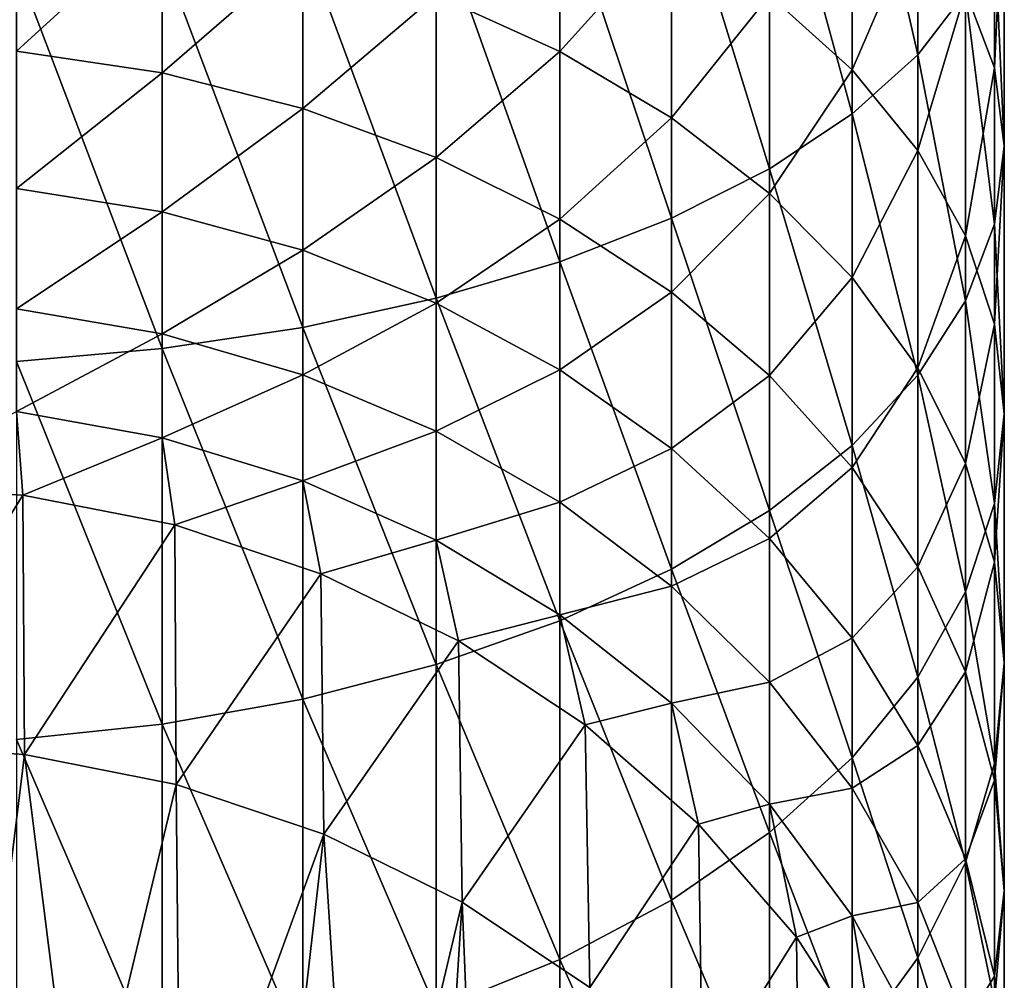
# Model space of a CAD drawing. Header units: metres. Extents: x -22 to 80, y -171 to 22.
# Tile 24 of 77: x 2 to 12, y -151 to -141. Entities that reach past the tile are written whole.
import ezdxf

# ---------------------------------------------------------------- set-up
doc = ezdxf.new("R2010")
doc.units = ezdxf.units.M
doc.layers.add('solid_12421142', color=7, linetype='CONTINUOUS')

msp = doc.modelspace()

# ---------------------------------------------------------------- linework, layer by layer
at = {"layer": 'solid_12421142'}
for points in [[(11.086555, -137.890884, 254.631195), (10.392304, -138.392242, 255.946686), (11.086555, -141.438904, 253.08139)], [(11.086555, -137.890884, 254.631195), (11.086555, -141.438904, 253.08139), (11.59111, -140.779648, 251.749222)], [(10.392304, -138.392242, 255.946686), (9.52024, -138.85704, 257.16626), (10.392304, -142.063309, 254.34314)], [(10.392304, -138.392242, 255.946686), (10.392304, -142.063309, 254.34314), (11.086555, -141.438904, 253.08139)], [(11.897338, -138.707397, 247.561768), (11.897338, -141.578171, 245.966339), (11.59111, -140.766983, 244.657883)], [(11.897338, -138.707397, 247.561768), (12, -139.4021, 248.965591), (11.897338, -141.578171, 245.966339)], [(9.52024, -138.85704, 257.16626), (8.485281, -139.277313, 258.269043), (9.52024, -142.642181, 255.512878)], [(9.52024, -138.85704, 257.16626), (9.52024, -142.642181, 255.512878), (10.392304, -142.063309, 254.34314)], [(10.392304, -139.242035, 242.198044), (10.392304, -141.599365, 240.57608), (9.52024, -140.809128, 239.537369)], [(10.392304, -139.242035, 242.198044), (11.086555, -139.98381, 243.394577), (10.392304, -141.599365, 240.57608)], [(8.485281, -139.277313, 258.269043), (7.305137, -139.645889, 259.236145), (8.485281, -143.165604, 256.570587)], [(8.485281, -139.277313, 258.269043), (8.485281, -143.165604, 256.570587), (9.52024, -142.642181, 255.512878)], [(12, -139.4021, 248.965591), (12, -142.403458, 247.297592), (11.897338, -141.578171, 245.966339)], [(12, -139.4021, 248.965591), (11.897338, -140.096817, 250.369415), (12, -142.403458, 247.297592)], [(7.305137, -139.467926, 237.77446), (7.305137, -141.402786, 236.151108), (6, -140.811035, 235.510529)], [(7.305137, -139.467926, 237.77446), (8.485281, -140.094574, 238.598145), (7.305137, -141.402786, 236.151108)], [(7.305137, -139.645889, 259.236145), (6, -139.956467, 260.051025), (7.305137, -143.624649, 257.498199)], [(7.305137, -139.645889, 259.236145), (7.305137, -143.624649, 257.498199), (8.485281, -143.165604, 256.570587)], [(1.566314, -139.789795, 234.404999), (3.105829, -139.997589, 234.629944), (1.566314, -141.402176, 232.766296)], [(6, -139.956467, 260.051025), (4.592201, -140.203705, 260.699768), (6, -144.011444, 258.279785)], [(6, -139.956467, 260.051025), (6, -144.011444, 258.279785), (7.305137, -143.624649, 257.498199)], [(3.105829, -139.997589, 234.629944), (3.105829, -141.630447, 232.970413), (1.566314, -141.402176, 232.766296)], [(3.105829, -139.997589, 234.629944), (4.592201, -140.339951, 235.000565), (3.105829, -141.630447, 232.970413)], [(11.086555, -139.98381, 243.394577), (11.086555, -142.451767, 241.696487), (10.392304, -141.599365, 240.57608)], [(11.086555, -139.98381, 243.394577), (11.59111, -140.766983, 244.657883), (11.086555, -142.451767, 241.696487)], [(8.485281, -140.094574, 238.598145), (8.485281, -142.105057, 236.911331), (7.305137, -141.402786, 236.151108)], [(8.485281, -140.094574, 238.598145), (9.52024, -140.809128, 239.537369), (8.485281, -142.105057, 236.911331)], [(11.897338, -140.096817, 250.369415), (11.59111, -140.779648, 251.749222), (11.897338, -143.22876, 248.628845)], [(11.897338, -140.096817, 250.369415), (11.897338, -143.22876, 248.628845), (12, -142.403458, 247.297592)], [(4.592201, -140.203705, 260.699768), (3.105829, -140.383392, 261.171234), (4.592201, -144.319366, 258.902008)], [(4.592201, -140.203705, 260.699768), (4.592201, -144.319366, 258.902008), (6, -144.011444, 258.279785)], [(3.105829, -140.383392, 261.171234), (1.566314, -140.492447, 261.457397), (3.105829, -144.543152, 259.354218)], [(4.592201, -140.339951, 235.000565), (4.592201, -142.006561, 233.306732), (3.105829, -141.630447, 232.970413)], [(3.105829, -140.383392, 261.171234), (3.105829, -144.543152, 259.354218), (4.592201, -144.319366, 258.902008)], [(4.592201, -140.339951, 235.000565), (6, -140.811035, 235.510529), (4.592201, -142.006561, 233.306732)], [(1.566314, -140.492447, 261.457397), (1.566314, -144.67897, 259.628693), (3.105829, -144.543152, 259.354218)], [(6, -140.811035, 235.510529), (6, -142.524094, 233.769485), (4.592201, -142.006561, 233.306732)], [(6, -140.811035, 235.510529), (7.305137, -141.402786, 236.151108), (6, -142.524094, 233.769485)], [(9.52024, -140.809128, 239.537369), (9.52024, -142.905838, 237.778214), (8.485281, -142.105057, 236.911331)], [(9.52024, -140.809128, 239.537369), (10.392304, -141.599365, 240.57608), (9.52024, -142.905838, 237.778214)], [(11.59111, -140.766983, 244.657883), (11.59111, -143.35173, 242.87944), (11.086555, -142.451767, 241.696487)], [(11.59111, -140.779648, 251.749222), (11.086555, -141.438904, 253.08139), (11.59111, -144.039932, 249.937317)], [(11.59111, -140.766983, 244.657883), (11.897338, -141.578171, 245.966339), (11.59111, -143.35173, 242.87944)], [(11.59111, -140.779648, 251.749222), (11.59111, -144.039932, 249.937317), (11.897338, -143.22876, 248.628845)], [(1.566314, -141.402176, 232.766296), (3.105829, -141.630447, 232.970413), (1.566314, -142.851089, 230.98143)], [(7.305137, -141.402786, 236.151108), (7.305137, -143.174179, 234.350784), (6, -142.524094, 233.769485)], [(7.305137, -141.402786, 236.151108), (8.485281, -142.105057, 236.911331), (7.305137, -143.174179, 234.350784)], [(11.086555, -141.438904, 253.08139), (10.392304, -142.063309, 254.34314), (11.086555, -144.82312, 251.200623)], [(11.086555, -141.438904, 253.08139), (11.086555, -144.82312, 251.200623), (11.59111, -144.039932, 249.937317)], [(3.105829, -141.630447, 232.970413), (3.105829, -143.097778, 231.162872), (1.566314, -142.851089, 230.98143)], [(3.105829, -141.630447, 232.970413), (4.592201, -142.006561, 233.306732), (3.105829, -143.097778, 231.162872)], [(10.392304, -141.599365, 240.57608), (10.392304, -143.791443, 238.736908), (9.52024, -142.905838, 237.778214)], [(10.392304, -141.599365, 240.57608), (11.086555, -142.451767, 241.696487), (10.392304, -143.791443, 238.736908)], [(11.897338, -141.578171, 245.966339), (11.897338, -144.28389, 244.104675), (11.59111, -143.35173, 242.87944)], [(11.897338, -141.578171, 245.966339), (12, -142.403458, 247.297592), (11.897338, -144.28389, 244.104675)], [(4.592201, -142.006561, 233.306732), (4.592201, -143.504227, 231.461823), (3.105829, -143.097778, 231.162872)], [(4.592201, -142.006561, 233.306732), (6, -142.524094, 233.769485), (4.592201, -143.504227, 231.461823)], [(8.485281, -142.105057, 236.911331), (8.485281, -143.945679, 235.040649), (7.305137, -143.174179, 234.350784)], [(8.485281, -142.105057, 236.911331), (9.52024, -142.905838, 237.778214), (8.485281, -143.945679, 235.040649)], [(10.392304, -142.063309, 254.34314), (9.52024, -142.642181, 255.512878), (10.392304, -145.564896, 252.397141)], [(10.392304, -142.063309, 254.34314), (10.392304, -145.564896, 252.397141), (11.086555, -144.82312, 251.200623)], [(11.086555, -142.451767, 241.696487), (11.086555, -144.746704, 239.771011), (10.392304, -143.791443, 238.736908)], [(11.086555, -142.451767, 241.696487), (11.59111, -143.35173, 242.87944), (11.086555, -144.746704, 239.771011)], [(12, -142.403458, 247.297592), (12, -145.232254, 245.351242), (11.897338, -144.28389, 244.104675)], [(12, -142.403458, 247.297592), (11.897338, -143.22876, 248.628845), (12, -145.232254, 245.351242)], [(6, -142.524094, 233.769485), (6, -144.063477, 231.873169), (4.592201, -143.504227, 231.461823)], [(6, -142.524094, 233.769485), (7.305137, -143.174179, 234.350784), (6, -144.063477, 231.873169)], [(9.52024, -142.642181, 255.512878), (8.485281, -143.165604, 256.570587), (9.52024, -146.252579, 253.506409)], [(9.52024, -142.642181, 255.512878), (9.52024, -146.252579, 253.506409), (10.392304, -145.564896, 252.397141)], [(1.566314, -142.851089, 230.98143), (3.105829, -143.097778, 231.162872), (1.566314, -144.123367, 229.066635)], [(9.52024, -142.905838, 237.778214), (9.52024, -144.825409, 235.827286), (8.485281, -143.945679, 235.040649)], [(9.52024, -142.905838, 237.778214), (10.392304, -143.791443, 238.736908), (9.52024, -144.825409, 235.827286)], [(3.105829, -143.097778, 231.162872), (3.105829, -144.386215, 229.223755), (1.566314, -144.123367, 229.066635)], [(3.105829, -143.097778, 231.162872), (4.592201, -143.504227, 231.461823), (3.105829, -144.386215, 229.223755)], [(7.305137, -143.174179, 234.350784), (7.305137, -144.765991, 232.389877), (6, -144.063477, 231.873169)], [(8.485281, -143.165604, 256.570587), (7.305137, -143.624649, 257.498199), (8.485281, -146.87439, 254.509445)], [(7.305137, -143.174179, 234.350784), (8.485281, -143.945679, 235.040649), (7.305137, -144.765991, 232.389877)], [(8.485281, -143.165604, 256.570587), (8.485281, -146.87439, 254.509445), (9.52024, -146.252579, 253.506409)], [(11.897338, -143.22876, 248.628845), (11.59111, -144.039932, 249.937317), (11.897338, -146.180634, 246.597794)], [(11.897338, -143.22876, 248.628845), (11.897338, -146.180634, 246.597794), (12, -145.232254, 245.351242)], [(11.59111, -143.35173, 242.87944), (11.59111, -145.75528, 240.862823), (11.086555, -144.746704, 239.771011)], [(11.59111, -143.35173, 242.87944), (11.897338, -144.28389, 244.104675), (11.59111, -145.75528, 240.862823)], [(4.592201, -143.504227, 231.461823), (4.592201, -144.81929, 229.48262), (3.105829, -144.386215, 229.223755)], [(4.592201, -143.504227, 231.461823), (6, -144.063477, 231.873169), (4.592201, -144.81929, 229.48262)], [(7.305137, -143.624649, 257.498199), (6, -144.011444, 258.279785), (7.305137, -147.419724, 255.389084)], [(7.305137, -143.624649, 257.498199), (7.305137, -147.419724, 255.389084), (8.485281, -146.87439, 254.509445)], [(10.392304, -143.791443, 238.736908), (10.392304, -145.798325, 236.69725), (9.52024, -144.825409, 235.827286)], [(10.392304, -143.791443, 238.736908), (11.086555, -144.746704, 239.771011), (10.392304, -145.798325, 236.69725)], [(6, -144.011444, 258.279785), (4.592201, -144.319366, 258.902008), (6, -147.879211, 256.13028)], [(6, -144.011444, 258.279785), (6, -147.879211, 256.13028), (7.305137, -147.419724, 255.389084)], [(8.485281, -143.945679, 235.040649), (8.485281, -145.599701, 233.003113), (7.305137, -144.765991, 232.389877)], [(8.485281, -143.945679, 235.040649), (9.52024, -144.825409, 235.827286), (8.485281, -145.599701, 233.003113)], [(1.566314, -144.123367, 229.066635), (3.105829, -144.386215, 229.223755), (1.566314, -145.207428, 227.039352)], [(6, -144.063477, 231.873169), (6, -145.415207, 229.838821), (4.592201, -144.81929, 229.48262)], [(6, -144.063477, 231.873169), (7.305137, -144.765991, 232.389877), (6, -145.415207, 229.838821)], [(11.59111, -144.039932, 249.937317), (11.086555, -144.82312, 251.200623), (11.59111, -147.112778, 247.823044)], [(11.59111, -144.039932, 249.937317), (11.59111, -147.112778, 247.823044), (11.897338, -146.180634, 246.597794)], [(4.592201, -144.319366, 258.902008), (3.105829, -144.543152, 259.354218), (4.592201, -148.245026, 256.720337)], [(4.592201, -144.319366, 258.902008), (4.592201, -148.245026, 256.720337), (6, -147.879211, 256.13028)], [(11.897338, -144.28389, 244.104675), (11.897338, -146.799927, 241.993683), (11.59111, -145.75528, 240.862823)], [(11.897338, -144.28389, 244.104675), (12, -145.232254, 245.351242), (11.897338, -146.799927, 241.993683)], [(3.105829, -144.386215, 229.223755), (3.105829, -145.484055, 227.1707), (1.566314, -145.207428, 227.039352)], [(3.105829, -144.386215, 229.223755), (4.592201, -144.81929, 229.48262), (3.105829, -145.484055, 227.1707)], [(3.105829, -144.543152, 259.354218), (1.566314, -144.67897, 259.628693), (3.105829, -148.51088, 257.14917)], [(3.105829, -144.543152, 259.354218), (3.105829, -148.51088, 257.14917), (4.592201, -148.245026, 256.720337)], [(1.566314, -144.67897, 259.628693), (1.566314, -148.672226, 257.409424), (3.105829, -148.51088, 257.14917)], [(11.086555, -144.746704, 239.771011), (11.086555, -146.847763, 237.635635), (10.392304, -145.798325, 236.69725)], [(11.086555, -144.746704, 239.771011), (11.59111, -145.75528, 240.862823), (11.086555, -146.847763, 237.635635)], [(4.592201, -144.81929, 229.48262), (4.592201, -145.939819, 227.387146), (3.105829, -145.484055, 227.1707)], [(4.592201, -144.81929, 229.48262), (6, -145.415207, 229.838821), (4.592201, -145.939819, 227.387146)], [(7.305137, -144.765991, 232.389877), (7.305137, -146.163742, 230.286255), (6, -145.415207, 229.838821)], [(7.305137, -144.765991, 232.389877), (8.485281, -145.599701, 233.003113), (7.305137, -146.163742, 230.286255)], [(9.52024, -144.825409, 235.827286), (9.52024, -146.550385, 233.702362), (8.485281, -145.599701, 233.003113)], [(9.52024, -144.825409, 235.827286), (10.392304, -145.798325, 236.69725), (9.52024, -146.550385, 233.702362)], [(11.086555, -144.82312, 251.200623), (10.392304, -145.564896, 252.397141), (11.086555, -148.012756, 249.005981)], [(11.086555, -144.82312, 251.200623), (11.086555, -148.012756, 249.005981), (11.59111, -147.112778, 247.823044)], [(1.566314, -145.207428, 227.039352), (1.634, -146.09256, 224.947021), (0, -145.987534, 224.908798)], [(1.566314, -145.207428, 227.039352), (3.105829, -145.484055, 227.1707), (1.634, -146.09256, 224.947021)], [(12, -145.232254, 245.351242), (12, -147.862747, 243.144226), (11.897338, -146.799927, 241.993683)], [(12, -145.232254, 245.351242), (11.897338, -146.180634, 246.597794), (12, -147.862747, 243.144226)], [(3.105829, -145.484055, 227.1707), (3.237561, -146.405685, 225.060989), (1.634, -146.09256, 224.947021)], [(3.105829, -145.484055, 227.1707), (4.592201, -145.939819, 227.387146), (3.237561, -146.405685, 225.060989)], [(6, -145.415207, 229.838821), (6, -146.566956, 227.684937), (4.592201, -145.939819, 227.387146)], [(6, -145.415207, 229.838821), (7.305137, -146.163742, 230.286255), (6, -146.566956, 227.684937)], [(10.392304, -145.564896, 252.397141), (9.52024, -146.252579, 253.506409), (10.392304, -148.865158, 250.126389)], [(10.392304, -145.564896, 252.397141), (10.392304, -148.865158, 250.126389), (11.086555, -148.012756, 249.005981)], [(8.485281, -145.599701, 233.003113), (8.485281, -147.052094, 230.817261), (7.305137, -146.163742, 230.286255)], [(8.485281, -145.599701, 233.003113), (9.52024, -146.550385, 233.702362), (8.485281, -147.052094, 230.817261)], [(10.392304, -145.798325, 236.69725), (10.392304, -147.601761, 234.475662), (9.52024, -146.550385, 233.702362)], [(10.392304, -145.798325, 236.69725), (11.086555, -146.847763, 237.635635), (10.392304, -147.601761, 234.475662)], [(11.59111, -145.75528, 240.862823), (11.59111, -147.95578, 238.626404), (11.086555, -146.847763, 237.635635)], [(11.59111, -145.75528, 240.862823), (11.897338, -146.799927, 241.993683), (11.59111, -147.95578, 238.626404)], [(0, -148.723694, 217.391251), (0, -145.987534, 224.908798), (1.634, -146.09256, 224.947021)], [(4.592201, -145.939819, 227.387146), (4.780813, -146.921082, 225.248581), (3.237561, -146.405685, 225.060989)], [(4.592201, -145.939819, 227.387146), (6, -146.566956, 227.684937), (4.780813, -146.921082, 225.248581)], [(1.651214, -148.831238, 217.430405), (0, -148.723694, 217.391251), (1.634, -146.09256, 224.947021)], [(1.651214, -148.831238, 217.430405), (1.634, -146.09256, 224.947021), (3.237561, -146.405685, 225.060989)], [(7.305137, -146.163742, 230.286255), (7.305137, -147.354721, 228.059021), (6, -146.566956, 227.684937)], [(7.305137, -146.163742, 230.286255), (8.485281, -147.052094, 230.817261), (7.305137, -147.354721, 228.059021)], [(11.897338, -146.180634, 246.597794), (11.59111, -147.112778, 247.823044), (11.897338, -148.925568, 244.294769)], [(11.897338, -146.180634, 246.597794), (11.897338, -148.925568, 244.294769), (12, -147.862747, 243.144226)], [(9.52024, -146.252579, 253.506409), (8.485281, -146.87439, 254.509445), (9.52024, -149.655396, 251.1651)], [(9.52024, -146.252579, 253.506409), (9.52024, -149.655396, 251.1651), (10.392304, -148.865158, 250.126389)], [(3.252884, -149.146271, 217.545059), (1.651214, -148.831238, 217.430405), (3.237561, -146.405685, 225.060989)], [(3.252884, -149.146271, 217.545059), (3.237561, -146.405685, 225.060989), (4.780813, -146.921082, 225.248581)], [(6, -146.566956, 227.684937), (6.235007, -147.629135, 225.506287), (4.780813, -146.921082, 225.248581)], [(6, -146.566956, 227.684937), (7.305137, -147.354721, 228.059021), (6.235007, -147.629135, 225.506287)], [(9.52024, -146.550385, 233.702362), (9.52024, -148.065063, 231.42276), (8.485281, -147.052094, 230.817261)], [(9.52024, -146.550385, 233.702362), (10.392304, -147.601761, 234.475662), (9.52024, -148.065063, 231.42276)], [(11.897338, -146.799927, 241.993683), (11.897338, -149.103409, 239.652588), (11.59111, -147.95578, 238.626404)], [(11.897338, -146.799927, 241.993683), (12, -147.862747, 243.144226), (11.897338, -149.103409, 239.652588)], [(4.814118, -149.671906, 217.736374), (3.252884, -149.146271, 217.545059), (4.780813, -146.921082, 225.248581)], [(4.814118, -149.671906, 217.736374), (4.780813, -146.921082, 225.248581), (6.235007, -147.629135, 225.506287)], [(8.485281, -146.87439, 254.509445), (7.305137, -147.419724, 255.389084), (8.485281, -150.369949, 252.104324)], [(8.485281, -146.87439, 254.509445), (8.485281, -150.369949, 252.104324), (9.52024, -149.655396, 251.1651)], [(11.086555, -146.847763, 237.635635), (11.086555, -148.735825, 235.309799), (10.392304, -147.601761, 234.475662)], [(11.086555, -146.847763, 237.635635), (11.59111, -147.95578, 238.626404), (11.086555, -148.735825, 235.309799)], [(8.485281, -147.052094, 230.817261), (8.485281, -148.289627, 228.502975), (7.305137, -147.354721, 228.059021)], [(8.485281, -147.052094, 230.817261), (9.52024, -148.065063, 231.42276), (8.485281, -148.289627, 228.502975)], [(11.59111, -147.112778, 247.823044), (11.086555, -148.012756, 249.005981), (11.59111, -149.970215, 245.425613)], [(11.59111, -147.112778, 247.823044), (11.59111, -149.970215, 245.425613), (11.897338, -148.925568, 244.294769)], [(7.305137, -147.354721, 228.059021), (7.573055, -148.516678, 225.82933), (6.235007, -147.629135, 225.506287)], [(7.305137, -147.354721, 228.059021), (8.485281, -148.289627, 228.502975), (7.573055, -148.516678, 225.82933)], [(7.305137, -147.419724, 255.389084), (6, -147.879211, 256.13028), (7.305137, -150.996597, 252.928009)], [(7.305137, -147.419724, 255.389084), (7.305137, -150.996597, 252.928009), (8.485281, -150.369949, 252.104324)], [(6.274447, -150.388794, 217.997299), (4.814118, -149.671906, 217.736374), (6.235007, -147.629135, 225.506287)], [(6.274447, -150.388794, 217.997299), (6.235007, -147.629135, 225.506287), (7.573055, -148.516678, 225.82933)], [(10.392304, -147.601761, 234.475662), (10.392304, -149.185333, 232.092377), (9.52024, -148.065063, 231.42276)], [(10.392304, -147.601761, 234.475662), (11.086555, -148.735825, 235.309799), (10.392304, -149.185333, 232.092377)], [(6, -147.879211, 256.13028), (4.592201, -148.245026, 256.720337), (6, -151.524612, 253.62204)], [(6, -147.879211, 256.13028), (6, -151.524612, 253.62204), (7.305137, -150.996597, 252.928009)], [(12, -147.862747, 243.144226), (12, -150.271011, 240.69664), (11.897338, -149.103409, 239.652588)], [(12, -147.862747, 243.144226), (11.897338, -148.925568, 244.294769), (12, -150.271011, 240.69664)], [(11.59111, -147.95578, 238.626404), (11.59111, -149.933197, 236.190506), (11.086555, -148.735825, 235.309799)], [(11.59111, -147.95578, 238.626404), (11.897338, -149.103409, 239.652588), (11.59111, -149.933197, 236.190506)], [(9.52024, -148.065063, 231.42276), (9.52024, -149.355667, 229.009201), (8.485281, -148.289627, 228.502975)], [(9.52024, -148.065063, 231.42276), (10.392304, -149.185333, 232.092377), (9.52024, -149.355667, 229.009201)], [(11.086555, -148.012756, 249.005981), (10.392304, -148.865158, 250.126389), (11.086555, -150.97879, 246.517441)], [(11.086555, -148.012756, 249.005981), (11.086555, -150.97879, 246.517441), (11.59111, -149.970215, 245.425613)], [(4.592201, -148.245026, 256.720337), (3.105829, -148.51088, 257.14917), (4.592201, -151.944962, 254.174576)], [(4.592201, -148.245026, 256.720337), (4.592201, -151.944962, 254.174576), (6, -151.524612, 253.62204)], [(8.485281, -148.289627, 228.502975), (8.770032, -149.567154, 226.21167), (7.573055, -148.516678, 225.82933)], [(8.485281, -148.289627, 228.502975), (9.52024, -149.355667, 229.009201), (8.770032, -149.567154, 226.21167)], [(3.105829, -148.51088, 257.14917), (1.566314, -148.672226, 257.409424), (3.105829, -152.250473, 254.576126)], [(3.105829, -148.51088, 257.14917), (3.105829, -152.250473, 254.576126), (4.592201, -151.944962, 254.174576)], [(7.623046, -151.292221, 218.326126), (6.274447, -150.388794, 217.997299), (7.573055, -148.516678, 225.82933)], [(7.623046, -151.292221, 218.326126), (7.573055, -148.516678, 225.82933), (8.770032, -149.567154, 226.21167)], [(1.566314, -148.672226, 257.409424), (1.566314, -152.435883, 254.819839), (3.105829, -152.250473, 254.576126)], [(1.114759, -153.173737, 219.010941), (0, -148.723694, 217.391251), (1.651214, -148.831238, 217.430405)], [(11.086555, -148.735825, 235.309799), (11.086555, -150.393707, 232.814682), (10.392304, -149.185333, 232.092377)], [(11.086555, -148.735825, 235.309799), (11.59111, -149.933197, 236.190506), (11.086555, -150.393707, 232.814682)], [(2.228536, -153.418823, 219.100143), (1.114759, -153.173737, 219.010941), (1.651214, -148.831238, 217.430405)], [(2.228536, -153.418823, 219.100143), (1.651214, -148.831238, 217.430405), (3.252884, -149.146271, 217.545059)], [(10.392304, -148.865158, 250.126389), (9.52024, -149.655396, 251.1651), (10.392304, -151.934052, 247.551544)], [(10.392304, -148.865158, 250.126389), (10.392304, -151.934052, 247.551544), (11.086555, -150.97879, 246.517441)], [(11.897338, -148.925568, 244.294769), (11.59111, -149.970215, 245.425613), (11.897338, -151.438614, 241.740677)], [(11.897338, -148.925568, 244.294769), (11.897338, -151.438614, 241.740677), (12, -150.271011, 240.69664)], [(11.897338, -149.103409, 239.652588), (11.897338, -151.17337, 237.102676), (11.59111, -149.933197, 236.190506)], [(11.897338, -149.103409, 239.652588), (12, -150.271011, 240.69664), (11.897338, -151.17337, 237.102676)], [(3.296906, -153.827408, 219.248856), (2.228536, -153.418823, 219.100143), (3.252884, -149.146271, 217.545059)], [(3.296906, -153.827408, 219.248856), (3.252884, -149.146271, 217.545059), (4.814118, -149.671906, 217.736374)], [(10.392304, -149.185333, 232.092377), (10.392304, -150.534637, 229.569061), (9.52024, -149.355667, 229.009201)], [(10.392304, -149.185333, 232.092377), (11.086555, -150.393707, 232.814682), (10.392304, -150.534637, 229.569061)], [(9.52024, -149.355667, 229.009201), (9.803638, -150.761017, 226.64621), (8.770032, -149.567154, 226.21167)], [(9.52024, -149.355667, 229.009201), (10.392304, -150.534637, 229.569061), (9.803638, -150.761017, 226.64621)], [(8.812758, -152.346863, 218.709976), (7.623046, -151.292221, 218.326126), (8.770032, -149.567154, 226.21167)], [(8.812758, -152.346863, 218.709976), (8.770032, -149.567154, 226.21167), (9.803638, -150.761017, 226.64621)], [(4.278665, -154.384766, 219.451721), (3.296906, -153.827408, 219.248856), (4.814118, -149.671906, 217.736374)], [(5.161584, -155.082962, 219.705841), (4.278665, -154.384766, 219.451721), (4.814118, -149.671906, 217.736374)], [(5.161584, -155.082962, 219.705841), (4.814118, -149.671906, 217.736374), (6.274447, -150.388794, 217.997299)], [(9.52024, -149.655396, 251.1651), (8.485281, -150.369949, 252.104324), (9.52024, -152.819656, 248.510239)], [(9.52024, -149.655396, 251.1651), (9.52024, -152.819656, 248.510239), (10.392304, -151.934052, 247.551544)], [(11.59111, -149.933197, 236.190506), (11.59111, -151.66954, 233.577286), (11.086555, -150.393707, 232.814682)], [(11.59111, -149.933197, 236.190506), (11.897338, -151.17337, 237.102676), (11.59111, -151.66954, 233.577286)], [(11.59111, -149.970215, 245.425613), (11.086555, -150.97879, 246.517441), (11.59111, -152.586243, 242.766876)], [(11.59111, -149.970215, 245.425613), (11.59111, -152.586243, 242.766876), (11.897338, -151.438614, 241.740677)], [(12, -150.271011, 240.69664), (12, -152.43512, 238.030746), (11.897338, -151.17337, 237.102676)], [(12, -150.271011, 240.69664), (11.897338, -151.438614, 241.740677), (12, -152.43512, 238.030746)], [(8.485281, -150.369949, 252.104324), (7.305137, -150.996597, 252.928009), (8.485281, -153.620453, 249.377106)], [(8.485281, -150.369949, 252.104324), (8.485281, -153.620453, 249.377106), (9.52024, -152.819656, 248.510239)], [(5.921521, -155.910095, 220.006897), (5.161584, -155.082962, 219.705841), (6.274447, -150.388794, 217.997299)], [(6.533837, -156.837906, 220.344589), (5.921521, -155.910095, 220.006897), (6.274447, -150.388794, 217.997299)], [(6.533837, -156.837906, 220.344589), (6.274447, -150.388794, 217.997299), (7.623046, -151.292221, 218.326126)], [(11.086555, -150.393707, 232.814682), (11.086555, -151.806335, 230.172943), (10.392304, -150.534637, 229.569061)], [(11.086555, -150.393707, 232.814682), (11.59111, -151.66954, 233.577286), (11.086555, -151.806335, 230.172943)], [(10.392304, -150.534637, 229.569061), (10.654623, -152.076004, 227.124817), (9.803638, -150.761017, 226.64621)], [(10.392304, -150.534637, 229.569061), (11.086555, -151.806335, 230.172943), (10.654623, -152.076004, 227.124817)], [(9.838417, -153.543808, 219.14563), (8.812758, -152.346863, 218.709976), (9.803638, -150.761017, 226.64621)], [(9.838417, -153.543808, 219.14563), (9.803638, -150.761017, 226.64621), (10.654623, -152.076004, 227.124817)], [(7.305137, -150.996597, 252.928009), (6, -151.524612, 253.62204), (7.305137, -154.322723, 250.137344)], [(7.305137, -150.996597, 252.928009), (7.305137, -154.322723, 250.137344), (8.485281, -153.620453, 249.377106)], [(11.086555, -150.97879, 246.517441), (10.392304, -151.934052, 247.551544), (11.086555, -153.69426, 243.757629)], [(11.086555, -150.97879, 246.517441), (11.086555, -153.69426, 243.757629), (11.59111, -152.586243, 242.766876)], [(11.897338, -151.17337, 237.102676), (11.897338, -152.990967, 234.367157), (11.59111, -151.66954, 233.577286)], [(11.897338, -151.17337, 237.102676), (12, -152.43512, 238.030746), (11.897338, -152.990967, 234.367157)]]:
    msp.add_3dface(points, dxfattribs=at)

doc.saveas('drawing.dxf')
